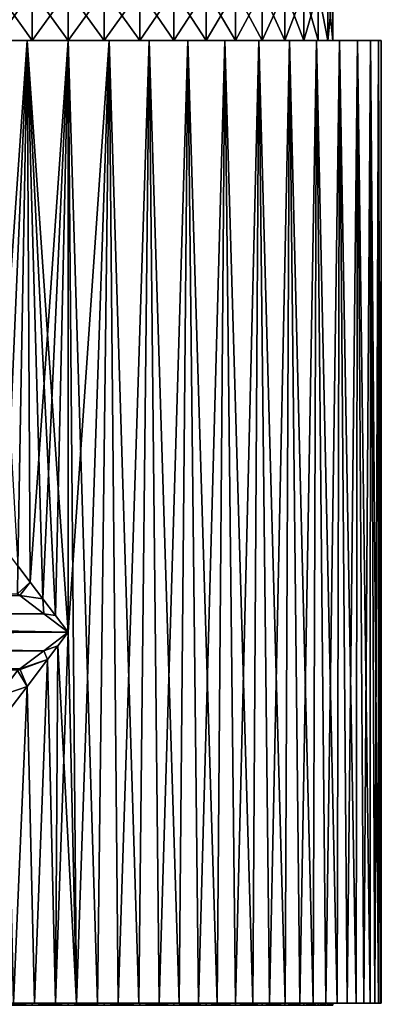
# Model space of a CAD drawing. Header units: metres. Extents: x -109 to 109, y -108 to 40.
# Tile 212 of 230: x 74 to 92, y -60 to -10. Entities that reach past the tile are written whole.
import ezdxf

# ---------------------------------------------------------------- set-up
doc = ezdxf.new("R2010")
doc.units = ezdxf.units.M
doc.layers.add('solid_K_24_42_17_000C74_XXXX', color=7, linetype='CONTINUOUS')

msp = doc.modelspace()

# ---------------------------------------------------------------- linework, layer by layer
at = {"layer": 'solid_K_24_42_17_000C74_XXXX'}
for points in [[(74.699921, -9, -13.096872), (72.933914, -11.5, -12.729938), (72.933281, -9, -12.729761)], [(72.933281, -9, 12.729761), (72.933914, -11.5, 12.729938), (74.699593, -11.5, 13.09683)], [(72.933281, -9, 12.729761), (74.699593, -11.5, 13.09683), (74.699921, -9, 13.096872)], [(74.699921, -9, -13.096872), (74.699593, -11.5, -13.09683), (72.933914, -11.5, -12.729938)], [(76.5, -9, -13.22), (76.5, -11.5, -13.22), (74.699593, -11.5, -13.09683)], [(76.5, -9, -13.22), (74.699593, -11.5, -13.09683), (74.699921, -9, -13.096872)], [(74.699921, -9, 13.096872), (74.699593, -11.5, 13.09683), (76.5, -11.5, 13.22)], [(74.699921, -9, 13.096872), (76.5, -11.5, 13.22), (76.5, -9, 13.22)], [(78.300079, -9, -13.096872), (78.300407, -11.5, -13.09683), (76.5, -11.5, -13.22)], [(78.300079, -9, -13.096872), (76.5, -11.5, -13.22), (76.5, -9, -13.22)], [(76.5, -9, 13.22), (76.5, -11.5, 13.22), (78.300407, -11.5, 13.09683)], [(78.300079, -9, 13.096872), (76.5, -9, 13.22), (78.300407, -11.5, 13.09683)], [(78.300079, -9, 13.096872), (78.300407, -11.5, 13.09683), (80.066086, -11.5, 12.729938)], [(78.300079, -9, 13.096872), (80.066086, -11.5, 12.729938), (80.066719, -9, 12.729761)], [(80.066719, -9, -12.729761), (78.300407, -11.5, -13.09683), (78.300079, -9, -13.096872)], [(80.066719, -9, -12.729761), (80.066086, -11.5, -12.729938), (78.300407, -11.5, -13.09683)], [(80.066719, -9, 12.729761), (80.066086, -11.5, 12.729938), (81.767311, -11.5, 12.125344)], [(81.766907, -9, -12.125513), (81.767311, -11.5, -12.125344), (80.066086, -11.5, -12.729938)], [(81.766907, -9, -12.125513), (80.066086, -11.5, -12.729938), (80.066719, -9, -12.729761)], [(80.066719, -9, 12.729761), (81.767311, -11.5, 12.125344), (81.766907, -9, 12.125513)], [(81.766907, -9, 12.125513), (81.767311, -11.5, 12.125344), (83.368645, -11.5, 11.29557)], [(81.766907, -9, 12.125513), (83.368645, -11.5, 11.29557), (83.368881, -9, 11.295434)], [(83.368881, -9, -11.295434), (81.767311, -11.5, -12.125344), (81.766907, -9, -12.125513)], [(83.368881, -9, -11.295434), (83.368645, -11.5, -11.29557), (81.767311, -11.5, -12.125344)], [(83.368881, -9, 11.295434), (83.368645, -11.5, 11.29557), (84.842911, -11.5, 10.254964)], [(84.842949, -9, -10.254927), (84.842911, -11.5, -10.254964), (83.368645, -11.5, -11.29557)], [(84.842949, -9, -10.254927), (83.368645, -11.5, -11.29557), (83.368881, -9, -11.295434)], [(83.368881, -9, 11.295434), (84.842911, -11.5, 10.254964), (84.842949, -9, 10.254927)], [(84.842949, -9, 10.254927), (84.842911, -11.5, 10.254964), (86.161858, -11.5, 9.023121)], [(86.161659, -9, -9.023338), (86.161858, -11.5, -9.023121), (84.842911, -11.5, -10.254964)], [(86.161659, -9, -9.023338), (84.842911, -11.5, -10.254964), (84.842949, -9, -10.254927)], [(84.842949, -9, 10.254927), (86.161858, -11.5, 9.023121), (86.161659, -9, 9.023338)], [(86.161659, -9, 9.023338), (86.161858, -11.5, 9.023121), (87.29998, -11.5, 7.624206)], [(86.161659, -9, 9.023338), (87.29998, -11.5, 7.624206), (87.300369, -9, 7.623676)], [(87.300369, -9, -7.623676), (86.161858, -11.5, -9.023121), (86.161659, -9, -9.023338)], [(87.300369, -9, -7.623676), (87.29998, -11.5, -7.624206), (86.161858, -11.5, -9.023121)], [(87.300369, -9, 7.623676), (87.29998, -11.5, 7.624206), (88.237999, -11.5, 6.081784)], [(88.237831, -9, -6.082088), (88.237999, -11.5, -6.081784), (87.29998, -11.5, -7.624206)], [(88.237831, -9, -6.082088), (87.29998, -11.5, -7.624206), (87.300369, -9, -7.623676)], [(87.300369, -9, 7.623676), (88.237999, -11.5, 6.081784), (88.237831, -9, 6.082088)], [(88.237831, -9, 6.082088), (88.237999, -11.5, 6.081784), (88.956635, -11.5, 4.427215)], [(88.237831, -9, 6.082088), (88.956635, -11.5, 4.427215), (88.956673, -9, 4.427139)], [(88.956673, -9, -4.427139), (88.237999, -11.5, -6.081784), (88.237831, -9, -6.082088)], [(88.956673, -9, -4.427139), (88.956635, -11.5, -4.427215), (88.237999, -11.5, -6.081784)], [(88.956673, -9, 4.427139), (88.956635, -11.5, 4.427215), (89.443459, -11.5, 2.68987)], [(88.956673, -9, -4.427139), (89.443459, -11.5, -2.68987), (88.956635, -11.5, -4.427215)], [(88.956673, -9, 4.427139), (89.443459, -11.5, 2.68987), (89.443497, -9, 2.689663)], [(89.443497, -9, -2.689663), (89.443459, -11.5, -2.68987), (88.956673, -9, -4.427139)], [(89.443497, -9, 2.689663), (89.443459, -11.5, 2.68987), (89.689201, -11.5, 0.901709)], [(89.689186, -9, -0.902124), (89.689201, -11.5, -0.901709), (89.443459, -11.5, -2.68987)], [(89.689186, -9, -0.902124), (89.443459, -11.5, -2.68987), (89.443497, -9, -2.689663)], [(89.443497, -9, 2.689663), (89.689201, -11.5, 0.901709), (89.689186, -9, 0.902124)], [(89.689186, -9, 0.902124), (89.689201, -11.5, 0.901709), (89.689201, -11.5, -0.901709)], [(89.689186, -9, 0.902124), (89.689201, -11.5, -0.901709), (89.689186, -9, -0.902124)], [(74.699593, -11.5, -13.09683), (68.699646, -11.5, -13.509774), (67.00351, -11.5, -12.37645)], [(72.933914, -11.5, -12.729938), (74.699593, -11.5, -13.09683), (67.00351, -11.5, -12.37645)], [(84.300354, -11.5, 13.509774), (68.699646, -11.5, 13.509774), (70.530182, -11.5, 14.412549)], [(76.5, -11.5, 13.22), (68.699646, -11.5, 13.509774), (84.300354, -11.5, 13.509774)], [(74.699593, -11.5, 13.09683), (72.933914, -11.5, 12.729938), (68.699646, -11.5, 13.509774)], [(76.5, -11.5, 13.22), (74.699593, -11.5, 13.09683), (68.699646, -11.5, 13.509774)], [(68.699646, -11.5, -13.509774), (84.300354, -11.5, -13.509774), (82.469818, -11.5, -14.412549)], [(76.5, -11.5, -13.22), (84.300354, -11.5, -13.509774), (68.699646, -11.5, -13.509774)], [(68.699646, -11.5, -13.509774), (82.469818, -11.5, -14.412549), (70.530182, -11.5, -14.412549)], [(74.699593, -11.5, -13.09683), (76.5, -11.5, -13.22), (68.699646, -11.5, -13.509774)], [(82.469818, -11.5, 14.412549), (70.530182, -11.5, 14.412549), (72.462692, -11.5, 15.068502)], [(84.300354, -11.5, 13.509774), (70.530182, -11.5, 14.412549), (82.469818, -11.5, 14.412549)], [(70.530182, -11.5, -14.412549), (82.469818, -11.5, -14.412549), (80.537308, -11.5, -15.068502)], [(70.530182, -11.5, -14.412549), (80.537308, -11.5, -15.068502), (72.462692, -11.5, -15.068502)], [(74.463448, -11.5, 15.466479), (72.462692, -11.5, 15.068502), (73.986275, -37.680588, 15.396142)], [(80.537308, -11.5, 15.068502), (72.462692, -11.5, 15.068502), (74.463448, -11.5, 15.466479)], [(82.469818, -11.5, 14.412549), (72.462692, -11.5, 15.068502), (80.537308, -11.5, 15.068502)], [(72.462692, -11.5, -15.068502), (80.537308, -11.5, -15.068502), (78.536552, -11.5, -15.466479)], [(72.462692, -11.5, -15.068502), (78.536552, -11.5, -15.466479), (74.463448, -11.5, -15.466479)], [(72.730095, -36.021721, -15.137629), (72.462692, -11.5, -15.068502), (74.463448, -11.5, -15.466479)], [(73.359047, -36.852261, -15.280524), (72.730095, -36.021721, -15.137629), (74.463448, -11.5, -15.466479)], [(73.985039, -37.678955, -15.39594), (73.359047, -36.852261, -15.280524), (74.463448, -11.5, -15.466479)], [(74.612206, -38.507145, -15.485355), (73.985039, -37.678955, -15.39594), (74.463448, -11.5, -15.466479)], [(74.463448, -11.5, 15.466479), (73.986275, -37.680588, 15.396142), (74.613136, -38.508377, 15.485469)], [(74.463448, -11.5, 15.466479), (75.869881, -40.16774, 15.587269), (76.5, -41, 15.6)], [(76.5, -11.5, 15.60001), (74.463448, -11.5, 15.466479), (76.5, -41, 15.6)], [(74.463448, -11.5, 15.466479), (75.240906, -39.337292, 15.549106), (75.869881, -40.16774, 15.587269)], [(74.463448, -11.5, 15.466479), (74.613136, -38.508377, 15.485469), (75.240906, -39.337292, 15.549106)], [(78.536552, -11.5, 15.466479), (74.463448, -11.5, 15.466479), (76.5, -11.5, 15.60001)], [(80.537308, -11.5, 15.068502), (74.463448, -11.5, 15.466479), (78.536552, -11.5, 15.466479)], [(74.463448, -11.5, -15.466479), (78.536552, -11.5, -15.466479), (76.5, -11.5, -15.60001)], [(74.612206, -38.507145, -15.485355), (74.463448, -11.5, -15.466479), (76.5, -11.5, -15.60001)], [(75.24028, -39.33646, -15.549055), (74.612206, -38.507145, -15.485355), (76.5, -11.5, -15.60001)], [(75.86956, -40.167316, -15.587255), (75.24028, -39.33646, -15.549055), (76.5, -11.5, -15.60001)], [(75.86956, -40.167316, -15.587255), (76.5, -11.5, -15.60001), (76.5, -41, -15.6)], [(76.910103, -59.5, 15.594608), (76.5, -11.5, 15.60001), (76.5, -41, 15.6)], [(76.5, -11.5, -15.60001), (78.536552, -11.5, -15.466479), (76.5, -41, -15.6)], [(76.910126, -59.5, -15.594607), (76.5, -41, -15.6), (78.536552, -11.5, -15.466479)], [(77.955193, -59.5, 15.531982), (78.536552, -11.5, 15.466479), (76.5, -11.5, 15.60001)], [(76.910103, -59.5, 15.594608), (77.955193, -59.5, 15.531982), (76.5, -11.5, 15.60001)], [(78.300407, -11.5, 13.09683), (76.5, -11.5, 13.22), (84.300354, -11.5, 13.509774)], [(78.300407, -11.5, -13.09683), (84.300354, -11.5, -13.509774), (76.5, -11.5, -13.22)], [(77.955215, -59.5, -15.531981), (76.910126, -59.5, -15.594607), (78.536552, -11.5, -15.466479)], [(77.955193, -59.5, 15.531982), (78.994789, -59.5, 15.39922), (78.536552, -11.5, 15.466479)], [(78.994812, -59.5, -15.399216), (77.955215, -59.5, -15.531981), (78.536552, -11.5, -15.466479)], [(78.300407, -11.5, 13.09683), (84.300354, -11.5, 13.509774), (85.99649, -11.5, 12.37645)], [(80.066086, -11.5, 12.729938), (78.300407, -11.5, 13.09683), (85.99649, -11.5, 12.37645)], [(78.300407, -11.5, -13.09683), (80.066086, -11.5, -12.729938), (84.300354, -11.5, -13.509774)], [(80.022141, -59.5, 15.197188), (80.537308, -11.5, 15.068502), (78.536552, -11.5, 15.466479)], [(78.994789, -59.5, 15.39922), (80.022141, -59.5, 15.197188), (78.536552, -11.5, 15.466479)], [(78.994812, -59.5, -15.399216), (78.536552, -11.5, -15.466479), (80.537308, -11.5, -15.068502)], [(80.022163, -59.5, -15.197184), (78.994812, -59.5, -15.399216), (80.537308, -11.5, -15.068502)], [(80.022141, -59.5, 15.197188), (81.033623, -59.5, 14.926693), (80.537308, -11.5, 15.068502)], [(81.033646, -59.5, -14.926687), (80.022163, -59.5, -15.197184), (80.537308, -11.5, -15.068502)], [(81.767311, -11.5, 12.125344), (80.066086, -11.5, 12.729938), (85.99649, -11.5, 12.37645)], [(80.066086, -11.5, -12.729938), (85.99649, -11.5, -12.37645), (84.300354, -11.5, -13.509774)], [(80.066086, -11.5, -12.729938), (81.767311, -11.5, -12.125344), (85.99649, -11.5, -12.37645)], [(82.025635, -59.5, 14.588605), (82.469818, -11.5, 14.412549), (80.537308, -11.5, 15.068502)], [(81.033623, -59.5, 14.926693), (82.025635, -59.5, 14.588605), (80.537308, -11.5, 15.068502)], [(81.033646, -59.5, -14.926687), (80.537308, -11.5, -15.068502), (82.469818, -11.5, -14.412549)], [(82.025658, -59.5, -14.588598), (81.033646, -59.5, -14.926687), (82.469818, -11.5, -14.412549)], [(81.767311, -11.5, 12.125344), (85.99649, -11.5, 12.37645), (87.530815, -11.5, 11.030925)], [(83.368645, -11.5, 11.29557), (81.767311, -11.5, 12.125344), (87.530815, -11.5, 11.030925)], [(81.767311, -11.5, -12.125344), (83.368645, -11.5, -11.29557), (85.99649, -11.5, -12.37645)], [(82.025635, -59.5, 14.588605), (82.99173, -59.5, 14.185114), (82.469818, -11.5, 14.412549)], [(82.991745, -59.5, -14.185107), (82.025658, -59.5, -14.588598), (82.469818, -11.5, -14.412549)], [(83.928772, -59.5, 13.717618), (84.300354, -11.5, 13.509774), (82.469818, -11.5, 14.412549)], [(82.99173, -59.5, 14.185114), (83.928772, -59.5, 13.717618), (82.469818, -11.5, 14.412549)], [(82.991745, -59.5, -14.185107), (82.469818, -11.5, -14.412549), (84.300354, -11.5, -13.509774)], [(83.928787, -59.5, -13.71761), (82.991745, -59.5, -14.185107), (84.300354, -11.5, -13.509774)], [(84.842911, -11.5, 10.254964), (83.368645, -11.5, 11.29557), (87.530815, -11.5, 11.030925)], [(83.368645, -11.5, -11.29557), (87.530815, -11.5, -11.030925), (85.99649, -11.5, -12.37645)], [(83.368645, -11.5, -11.29557), (84.842911, -11.5, -10.254964), (87.530815, -11.5, -11.030925)], [(83.928772, -59.5, 13.717618), (84.833008, -59.5, 13.187912), (84.300354, -11.5, 13.509774)], [(84.833023, -59.5, -13.187903), (83.928787, -59.5, -13.71761), (84.300354, -11.5, -13.509774)], [(85.698799, -59.5, 12.59929), (85.99649, -11.5, 12.37645), (84.300354, -11.5, 13.509774)], [(84.833008, -59.5, 13.187912), (85.698799, -59.5, 12.59929), (84.300354, -11.5, 13.509774)], [(84.833023, -59.5, -13.187903), (84.300354, -11.5, -13.509774), (85.99649, -11.5, -12.37645)], [(85.698807, -59.5, -12.599281), (84.833023, -59.5, -13.187903), (85.99649, -11.5, -12.37645)], [(84.842911, -11.5, 10.254964), (87.530815, -11.5, 11.030925), (88.876579, -11.5, 9.496309)], [(86.161858, -11.5, 9.023121), (84.842911, -11.5, 10.254964), (88.876579, -11.5, 9.496309)], [(84.842911, -11.5, -10.254964), (88.876579, -11.5, -9.496309), (87.530815, -11.5, -11.030925)], [(84.842911, -11.5, -10.254964), (86.161858, -11.5, -9.023121), (88.876579, -11.5, -9.496309)], [(85.698799, -59.5, 12.59929), (86.523499, -59.5, 11.953615), (85.99649, -11.5, 12.37645)], [(86.523514, -59.5, -11.953607), (85.698807, -59.5, -12.599281), (85.99649, -11.5, -12.37645)], [(87.303345, -59.5, 11.253789), (87.530815, -11.5, 11.030925), (85.99649, -11.5, 12.37645)], [(86.523499, -59.5, 11.953615), (87.303345, -59.5, 11.253789), (85.99649, -11.5, 12.37645)], [(86.523514, -59.5, -11.953607), (85.99649, -11.5, -12.37645), (87.530815, -11.5, -11.030925)], [(86.161858, -11.5, 9.023121), (88.876579, -11.5, 9.496309), (90.009872, -11.5, 7.800213)], [(87.29998, -11.5, 7.624206), (86.161858, -11.5, 9.023121), (90.009872, -11.5, 7.800213)], [(86.161858, -11.5, -9.023121), (90.009872, -11.5, -7.800213), (88.876579, -11.5, -9.496309)], [(86.161858, -11.5, -9.023121), (87.29998, -11.5, -7.624206), (90.009872, -11.5, -7.800213)], [(87.303352, -59.5, -11.25378), (86.523514, -59.5, -11.953607), (87.530815, -11.5, -11.030925)], [(87.29998, -11.5, 7.624206), (90.009872, -11.5, 7.800213), (90.912498, -11.5, 5.969916)], [(88.237999, -11.5, 6.081784), (87.29998, -11.5, 7.624206), (90.912498, -11.5, 5.969916)], [(87.29998, -11.5, -7.624206), (88.237999, -11.5, -6.081784), (90.009872, -11.5, -7.800213)], [(87.303345, -59.5, 11.253789), (88.033829, -59.5, 10.503844), (87.530815, -11.5, 11.030925)], [(88.033836, -59.5, -10.503836), (87.303352, -59.5, -11.25378), (87.530815, -11.5, -11.030925)], [(88.712791, -59.5, 9.706033), (88.876579, -11.5, 9.496309), (87.530815, -11.5, 11.030925)], [(88.033829, -59.5, 10.503844), (88.712791, -59.5, 9.706033), (87.530815, -11.5, 11.030925)], [(88.033836, -59.5, -10.503836), (87.530815, -11.5, -11.030925), (88.876579, -11.5, -9.496309)], [(88.712799, -59.5, -9.706025), (88.033836, -59.5, -10.503836), (88.876579, -11.5, -9.496309)], [(88.956635, -11.5, 4.427215), (88.237999, -11.5, 6.081784), (90.912498, -11.5, 5.969916)], [(88.237999, -11.5, -6.081784), (90.912498, -11.5, -5.969916), (90.009872, -11.5, -7.800213)], [(88.237999, -11.5, -6.081784), (88.956635, -11.5, -4.427215), (90.912498, -11.5, -5.969916)], [(88.712791, -59.5, 9.706033), (89.336708, -59.5, 8.864475), (88.876579, -11.5, 9.496309)], [(89.336716, -59.5, -8.864468), (88.712799, -59.5, -9.706025), (88.876579, -11.5, -9.496309)], [(89.902359, -59.5, 7.98353), (90.009872, -11.5, 7.800213), (88.876579, -11.5, 9.496309)], [(89.336708, -59.5, 8.864475), (89.902359, -59.5, 7.98353), (88.876579, -11.5, 9.496309)], [(89.336716, -59.5, -8.864468), (88.876579, -11.5, -9.496309), (90.009872, -11.5, -7.800213)], [(88.956635, -11.5, 4.427215), (90.912498, -11.5, 5.969916), (91.56855, -11.5, 4.03716)], [(89.443459, -11.5, 2.68987), (88.956635, -11.5, 4.427215), (91.56855, -11.5, 4.03716)], [(88.956635, -11.5, -4.427215), (91.56855, -11.5, -4.03716), (90.912498, -11.5, -5.969916)], [(88.956635, -11.5, -4.427215), (89.443459, -11.5, -2.68987), (91.56855, -11.5, -4.03716)], [(89.902367, -59.5, -7.983522), (89.336716, -59.5, -8.864468), (90.009872, -11.5, -7.800213)], [(89.443459, -11.5, 2.68987), (91.56855, -11.5, 4.03716), (91.966499, -11.5, 2.036532)], [(89.689201, -11.5, 0.901709), (89.443459, -11.5, 2.68987), (91.966499, -11.5, 2.036532)], [(89.443459, -11.5, -2.68987), (91.966499, -11.5, -2.036532), (91.56855, -11.5, -4.03716)], [(89.443459, -11.5, -2.68987), (89.689201, -11.5, -0.901709), (91.966499, -11.5, -2.036532)], [(89.689201, -11.5, 0.901709), (91.966499, -11.5, 2.036532), (92.099998, -11.5)], [(89.689201, -11.5, -0.901709), (92.099998, -11.5), (91.966499, -11.5, -2.036532)], [(89.689201, -11.5, -0.901709), (89.689201, -11.5, 0.901709), (92.099998, -11.5)], [(89.902359, -59.5, 7.98353), (90.408043, -59.5, 7.065816), (90.009872, -11.5, 7.800213)], [(90.408051, -59.5, -7.065809), (89.902367, -59.5, -7.983522), (90.009872, -11.5, -7.800213)], [(90.850845, -59.5, 6.116629), (90.912498, -11.5, 5.969916), (90.009872, -11.5, 7.800213)], [(90.408043, -59.5, 7.065816), (90.850845, -59.5, 6.116629), (90.009872, -11.5, 7.800213)], [(90.408051, -59.5, -7.065809), (90.009872, -11.5, -7.800213), (90.912498, -11.5, -5.969916)], [(90.850853, -59.5, -6.116623), (90.408051, -59.5, -7.065809), (90.912498, -11.5, -5.969916)], [(90.850845, -59.5, 6.116629), (91.228798, -59.5, 5.140298), (90.912498, -11.5, 5.969916)], [(91.228798, -59.5, -5.140294), (90.850853, -59.5, -6.116623), (90.912498, -11.5, -5.969916)], [(91.540665, -59.5, 4.139812), (91.56855, -11.5, 4.03716), (90.912498, -11.5, 5.969916)], [(91.228798, -59.5, 5.140298), (91.540665, -59.5, 4.139812), (90.912498, -11.5, 5.969916)], [(91.228798, -59.5, -5.140294), (90.912498, -11.5, -5.969916), (91.56855, -11.5, -4.03716)], [(91.540665, -59.5, -4.139807), (91.228798, -59.5, -5.140294), (91.56855, -11.5, -4.03716)], [(91.540665, -59.5, 4.139812), (91.784531, -59.5, 3.121414), (91.56855, -11.5, 4.03716)], [(91.784531, -59.5, -3.121411), (91.540665, -59.5, -4.139807), (91.56855, -11.5, -4.03716)], [(91.95948, -59.5, 2.089169), (91.966499, -11.5, 2.036532), (91.56855, -11.5, 4.03716)], [(91.784531, -59.5, 3.121414), (91.95948, -59.5, 2.089169), (91.56855, -11.5, 4.03716)], [(91.784531, -59.5, -3.121411), (91.56855, -11.5, -4.03716), (91.966499, -11.5, -2.036532)], [(91.95948, -59.5, -2.089167), (91.784531, -59.5, -3.121411), (91.966499, -11.5, -2.036532)], [(91.95948, -59.5, 2.089169), (92.064865, -59.5, 1.046438), (91.966499, -11.5, 2.036532)], [(92.064865, -59.5, -1.046437), (91.95948, -59.5, -2.089167), (91.966499, -11.5, -2.036532)], [(92.099998, -59.5), (92.099998, -11.5), (91.966499, -11.5, 2.036532)], [(92.064865, -59.5, 1.046438), (92.099998, -59.5), (91.966499, -11.5, 2.036532)], [(92.064865, -59.5, -1.046437), (91.966499, -11.5, -2.036532), (92.099998, -11.5)], [(92.064865, -59.5, -1.046437), (92.099998, -11.5), (92.099998, -59.5)], [(73.986275, -37.680588, 15.396142), (73.978226, -39.09034, 15.482674), (74.613136, -38.508377, 15.485469)], [(74.612206, -38.507145, -15.485355), (73.978271, -39.090374, -15.482678), (73.985039, -37.678955, -15.39594)], [(74.087051, -39.172718, -15.492612), (15.48271, -39.759857, -15.550629), (15.291994, -38.517078, -15.401139)], [(73.978271, -39.090374, -15.482678), (74.087051, -39.172718, -15.492612), (15.291994, -38.517078, -15.401139)], [(74.613136, -38.508377, 15.485469), (73.978226, -39.09034, 15.482674), (74.086754, -39.172485, 15.492585)], [(74.612206, -38.507145, -15.485355), (74.087051, -39.172718, -15.492612), (73.978271, -39.090374, -15.482678)], [(74.613136, -38.508377, 15.485469), (74.086754, -39.172485, 15.492585), (75.240906, -39.337292, 15.549106)], [(75.24028, -39.33646, -15.549055), (74.087051, -39.172718, -15.492612), (74.612206, -38.507145, -15.485355)], [(-75.287918, -40.082531, 15.572997), (75.287918, -40.082531, 15.572997), (74.086754, -39.172485, 15.492585)], [(-74.086754, -39.172489, 15.492585), (-75.287918, -40.082531, 15.572997), (74.086754, -39.172485, 15.492585)], [(-74.086754, -39.172489, 15.492585), (74.086754, -39.172485, 15.492585), (73.978226, -39.09034, 15.482674)], [(74.087051, -39.172718, -15.492612), (75.288063, -40.082642, -15.573004), (15.48271, -39.759857, -15.550629)], [(75.240906, -39.337292, 15.549106), (74.086754, -39.172485, 15.492585), (75.287918, -40.082531, 15.572997)], [(75.24028, -39.33646, -15.549055), (75.288063, -40.082642, -15.573004), (74.087051, -39.172718, -15.492612)], [(15.48271, -39.759857, -15.550629), (76.5, -41, -15.6), (15.545517, -41, -15.6)], [(75.288063, -40.082642, -15.573004), (76.5, -41, -15.6), (15.48271, -39.759857, -15.550629)], [(75.86956, -40.167316, -15.587255), (75.288063, -40.082642, -15.573004), (75.24028, -39.33646, -15.549055)], [(75.240906, -39.337292, 15.549106), (75.287918, -40.082531, 15.572997), (75.869881, -40.16774, 15.587269)], [(75.287918, -40.082531, 15.572997), (-76.5, -41, 15.6), (76.5, -41, 15.6)], [(-75.287918, -40.082531, 15.572997), (-76.5, -41, 15.6), (75.287918, -40.082531, 15.572997)], [(75.869881, -40.16774, 15.587269), (75.287918, -40.082531, 15.572997), (76.5, -41, 15.6)], [(75.86956, -40.167316, -15.587255), (76.5, -41, -15.6), (75.288063, -40.082642, -15.573004)], [(76.5, -41, 15.6), (-76.5, -41, 15.6), (-75.28791, -41.917477, 15.572997)], [(75.28791, -41.917473, 15.572997), (76.5, -41, 15.6), (-75.28791, -41.917477, 15.572997)], [(75.288071, -41.917355, -15.573004), (15.482705, -42.240196, -15.550624), (15.545517, -41, -15.6)], [(76.5, -41, -15.6), (75.288071, -41.917355, -15.573004), (15.545517, -41, -15.6)], [(75.985077, -41.680729, 15.591499), (76.5, -41, 15.6), (75.28791, -41.917473, 15.572997)], [(75.985077, -41.680733, -15.591499), (75.288071, -41.917355, -15.573004), (76.5, -41, -15.6)], [(75.862968, -59.5, -15.586978), (75.985077, -41.680733, -15.591499), (76.5, -41, -15.6)], [(76.910126, -59.5, -15.594607), (75.862968, -59.5, -15.586978), (76.5, -41, -15.6)], [(76.910103, -59.5, 15.594608), (76.5, -41, 15.6), (75.985077, -41.680729, 15.591499)], [(75.985077, -41.680729, 15.591499), (75.28791, -41.917473, 15.572997), (75.472038, -42.357876, 15.566094)], [(75.472038, -42.357876, -15.566094), (75.288071, -41.917355, -15.573004), (75.985077, -41.680733, -15.591499)], [(75.862946, -59.5, 15.586977), (75.985077, -41.680729, 15.591499), (75.472038, -42.357876, 15.566094)], [(75.862968, -59.5, -15.586978), (75.472038, -42.357876, -15.566094), (75.985077, -41.680733, -15.591499)], [(75.862946, -59.5, 15.586977), (76.910103, -59.5, 15.594608), (75.985077, -41.680729, 15.591499)], [(75.28791, -41.917473, 15.572997), (-75.28791, -41.917477, 15.572997), (-74.086739, -42.827526, 15.492584)], [(74.086739, -42.827522, 15.492584), (75.28791, -41.917473, 15.572997), (-74.086739, -42.827526, 15.492584)], [(75.288071, -41.917355, -15.573004), (74.087059, -42.827274, -15.492613), (15.482705, -42.240196, -15.550624)], [(75.472038, -42.357876, 15.566094), (75.28791, -41.917473, 15.572997), (74.086739, -42.827522, 15.492584)], [(75.472038, -42.357876, -15.566094), (74.087059, -42.827274, -15.492613), (75.288071, -41.917355, -15.573004)], [(74.087059, -42.827274, -15.492613), (73.978653, -42.909336, -15.482715), (15.482705, -42.240196, -15.550624)], [(75.472038, -42.357876, 15.566094), (74.086739, -42.827522, 15.492584), (73.978653, -42.90934, 15.482714)], [(75.472038, -42.357876, 15.566094), (73.978653, -42.90934, 15.482714), (74.453407, -43.702633, 15.465169)], [(74.453445, -43.702587, -15.465174), (74.087059, -42.827274, -15.492613), (75.472038, -42.357876, -15.566094)], [(74.817879, -59.5, 15.509047), (75.472038, -42.357876, 15.566094), (74.453407, -43.702633, 15.465169)], [(74.817902, -59.5, -15.509049), (74.453445, -43.702587, -15.465174), (75.472038, -42.357876, -15.566094)], [(74.817879, -59.5, 15.509047), (75.862946, -59.5, 15.586977), (75.472038, -42.357876, 15.566094)], [(75.862968, -59.5, -15.586978), (74.817902, -59.5, -15.509049), (75.472038, -42.357876, -15.566094)], [(73.001968, -44.201965, 15.291533), (74.453407, -43.702633, 15.465169), (73.978653, -42.90934, 15.482714)], [(73.001984, -44.201946, -15.291539), (73.978653, -42.909336, -15.482715), (74.453445, -43.702587, -15.465174)], [(74.453445, -43.702587, -15.465174), (73.978653, -42.909336, -15.482715), (74.087059, -42.827274, -15.492613)], [(73.001968, -44.201965, 15.291533), (73.450531, -45.026749, 15.299044), (74.453407, -43.702633, 15.465169)], [(73.001984, -44.201946, -15.291539), (74.453445, -43.702587, -15.465174), (73.450623, -45.02663, -15.299062)], [(73.781425, -59.5, 15.361293), (74.453407, -43.702633, 15.465169), (73.450531, -45.026749, 15.299044)], [(73.781448, -59.5, -15.361298), (73.450623, -45.02663, -15.299062), (74.453445, -43.702587, -15.465174)], [(73.781425, -59.5, 15.361293), (74.817879, -59.5, 15.509047), (74.453407, -43.702633, 15.465169)], [(74.817902, -59.5, -15.509049), (73.781448, -59.5, -15.361298), (74.453445, -43.702587, -15.465174)], [(72.933342, -59.599998, -12.729778), (72.933754, -59.5, -12.729893), (74.69957, -59.5, -13.096827)], [(74.699928, -59.599998, -13.096874), (72.933342, -59.599998, -12.729778), (74.69957, -59.5, -13.096827)], [(72.933342, -59.599998, 12.729778), (74.699928, -59.599998, 13.096874), (72.933754, -59.5, 12.729893)], [(74.69957, -59.5, 13.096827), (73.781425, -59.5, 15.361293), (72.933754, -59.5, 12.729893)], [(72.933754, -59.5, -12.729893), (73.781448, -59.5, -15.361298), (74.69957, -59.5, -13.096827)], [(74.699928, -59.599998, 13.096874), (74.69957, -59.5, 13.096827), (72.933754, -59.5, 12.729893)], [(74.69957, -59.5, 13.096827), (74.817879, -59.5, 15.509047), (73.781425, -59.5, 15.361293)], [(74.69957, -59.5, -13.096827), (73.781448, -59.5, -15.361298), (74.817902, -59.5, -15.509049)], [(74.69957, -59.5, 13.096827), (76.5, -59.5, 13.22), (74.817879, -59.5, 15.509047)], [(74.69957, -59.5, -13.096827), (74.817902, -59.5, -15.509049), (75.862968, -59.5, -15.586978)], [(74.69957, -59.5, -13.096827), (75.862968, -59.5, -15.586978), (76.5, -59.5, -13.22)], [(74.69957, -59.5, 13.096827), (76.5, -59.599998, 13.22), (76.5, -59.5, 13.22)], [(74.699928, -59.599998, 13.096874), (76.5, -59.599998, 13.22), (74.69957, -59.5, 13.096827)], [(74.699928, -59.599998, -13.096874), (74.69957, -59.5, -13.096827), (76.5, -59.5, -13.22)], [(74.699928, -59.599998, -13.096874), (76.5, -59.5, -13.22), (76.5, -59.599998, -13.22)], [(76.5, -59.5, 13.22), (75.862946, -59.5, 15.586977), (74.817879, -59.5, 15.509047)], [(76.5, -59.5, 13.22), (76.910103, -59.5, 15.594608), (75.862946, -59.5, 15.586977)], [(76.5, -59.5, -13.22), (75.862968, -59.5, -15.586978), (76.910126, -59.5, -15.594607)], [(78.30043, -59.5, 13.096827), (76.910103, -59.5, 15.594608), (76.5, -59.5, 13.22)], [(76.5, -59.5, -13.22), (76.910126, -59.5, -15.594607), (77.955215, -59.5, -15.531981)], [(76.5, -59.5, -13.22), (77.955215, -59.5, -15.531981), (78.30043, -59.5, -13.096827)], [(78.300072, -59.599998, 13.096874), (76.5, -59.5, 13.22), (76.5, -59.599998, 13.22)], [(78.300072, -59.599998, 13.096874), (78.30043, -59.5, 13.096827), (76.5, -59.5, 13.22)], [(76.5, -59.599998, -13.22), (76.5, -59.5, -13.22), (78.30043, -59.5, -13.096827)], [(78.300072, -59.599998, -13.096874), (76.5, -59.599998, -13.22), (78.30043, -59.5, -13.096827)], [(78.30043, -59.5, 13.096827), (77.955193, -59.5, 15.531982), (76.910103, -59.5, 15.594608)], [(78.30043, -59.5, 13.096827), (78.994789, -59.5, 15.39922), (77.955193, -59.5, 15.531982)], [(78.30043, -59.5, -13.096827), (77.955215, -59.5, -15.531981), (78.994812, -59.5, -15.399216)], [(78.300072, -59.599998, 13.096874), (80.066658, -59.599998, 12.729778), (78.30043, -59.5, 13.096827)], [(78.300072, -59.599998, -13.096874), (78.30043, -59.5, -13.096827), (80.066246, -59.5, -12.729893)], [(80.066658, -59.599998, -12.729778), (78.300072, -59.599998, -13.096874), (80.066246, -59.5, -12.729893)], [(80.066246, -59.5, 12.729893), (78.994789, -59.5, 15.39922), (78.30043, -59.5, 13.096827)], [(78.30043, -59.5, -13.096827), (78.994812, -59.5, -15.399216), (80.022163, -59.5, -15.197184)], [(78.30043, -59.5, -13.096827), (80.022163, -59.5, -15.197184), (80.066246, -59.5, -12.729893)], [(80.066658, -59.599998, 12.729778), (80.066246, -59.5, 12.729893), (78.30043, -59.5, 13.096827)], [(80.066246, -59.5, 12.729893), (80.022141, -59.5, 15.197188), (78.994789, -59.5, 15.39922)], [(80.066246, -59.5, 12.729893), (81.033623, -59.5, 14.926693), (80.022141, -59.5, 15.197188)], [(80.066246, -59.5, -12.729893), (80.022163, -59.5, -15.197184), (81.033646, -59.5, -14.926687)], [(81.767044, -59.5, 12.125457), (81.033623, -59.5, 14.926693), (80.066246, -59.5, 12.729893)], [(80.066246, -59.5, -12.729893), (81.033646, -59.5, -14.926687), (81.767044, -59.5, -12.125457)], [(81.76683, -59.599998, 12.125541), (81.767044, -59.5, 12.125457), (80.066246, -59.5, 12.729893)], [(80.066658, -59.599998, 12.729778), (81.76683, -59.599998, 12.125541), (80.066246, -59.5, 12.729893)], [(80.066658, -59.599998, -12.729778), (80.066246, -59.5, -12.729893), (81.767044, -59.5, -12.125457)], [(81.76683, -59.599998, -12.125541), (80.066658, -59.599998, -12.729778), (81.767044, -59.5, -12.125457)], [(81.767044, -59.5, 12.125457), (82.025635, -59.5, 14.588605), (81.033623, -59.5, 14.926693)], [(81.767044, -59.5, -12.125457), (81.033646, -59.5, -14.926687), (82.025658, -59.5, -14.588598)], [(81.76683, -59.599998, 12.125541), (83.368904, -59.599998, 11.295417), (81.767044, -59.5, 12.125457)], [(83.368904, -59.599998, -11.295417), (81.76683, -59.599998, -12.125541), (81.767044, -59.5, -12.125457)], [(83.369034, -59.5, 11.295341), (82.025635, -59.5, 14.588605), (81.767044, -59.5, 12.125457)], [(81.767044, -59.5, -12.125457), (82.025658, -59.5, -14.588598), (82.991745, -59.5, -14.185107)], [(81.767044, -59.5, -12.125457), (82.991745, -59.5, -14.185107), (83.369034, -59.5, -11.295341)], [(83.368904, -59.599998, 11.295417), (83.369034, -59.5, 11.295341), (81.767044, -59.5, 12.125457)], [(83.368904, -59.599998, -11.295417), (81.767044, -59.5, -12.125457), (83.369034, -59.5, -11.295341)], [(83.369034, -59.5, 11.295341), (82.99173, -59.5, 14.185114), (82.025635, -59.5, 14.588605)], [(83.369034, -59.5, 11.295341), (83.928772, -59.5, 13.717618), (82.99173, -59.5, 14.185114)], [(83.369034, -59.5, -11.295341), (82.991745, -59.5, -14.185107), (83.928787, -59.5, -13.71761)], [(83.368904, -59.599998, 11.295417), (84.84301, -59.599998, 10.254874), (83.369034, -59.5, 11.295341)], [(83.368904, -59.599998, -11.295417), (83.369034, -59.5, -11.295341), (84.842567, -59.5, -10.255229)], [(84.84301, -59.599998, -10.254874), (83.368904, -59.599998, -11.295417), (84.842567, -59.5, -10.255229)], [(84.842567, -59.5, 10.255229), (83.928772, -59.5, 13.717618), (83.369034, -59.5, 11.295341)], [(83.369034, -59.5, -11.295341), (83.928787, -59.5, -13.71761), (84.833023, -59.5, -13.187903)], [(83.369034, -59.5, -11.295341), (84.833023, -59.5, -13.187903), (84.842567, -59.5, -10.255229)], [(84.84301, -59.599998, 10.254874), (84.842567, -59.5, 10.255229), (83.369034, -59.5, 11.295341)], [(84.842567, -59.5, 10.255229), (84.833008, -59.5, 13.187912), (83.928772, -59.5, 13.717618)], [(84.842567, -59.5, 10.255229), (85.698799, -59.5, 12.59929), (84.833008, -59.5, 13.187912)], [(84.842567, -59.5, -10.255229), (84.833023, -59.5, -13.187903), (85.698807, -59.5, -12.599281)], [(86.161819, -59.5, 9.023186), (85.698799, -59.5, 12.59929), (84.842567, -59.5, 10.255229)], [(84.842567, -59.5, -10.255229), (85.698807, -59.5, -12.599281), (86.161819, -59.5, -9.023186)], [(86.16169, -59.599998, 9.02331), (86.161819, -59.5, 9.023186), (84.842567, -59.5, 10.255229)], [(84.84301, -59.599998, 10.254874), (86.16169, -59.599998, 9.02331), (84.842567, -59.5, 10.255229)], [(84.84301, -59.599998, -10.254874), (84.842567, -59.5, -10.255229), (86.161819, -59.5, -9.023186)], [(86.16169, -59.599998, -9.02331), (84.84301, -59.599998, -10.254874), (86.161819, -59.5, -9.023186)], [(86.161819, -59.5, 9.023186), (86.523499, -59.5, 11.953615), (85.698799, -59.5, 12.59929)], [(86.161819, -59.5, -9.023186), (85.698807, -59.5, -12.599281), (86.523514, -59.5, -11.953607)], [(86.16169, -59.599998, 9.02331), (87.300362, -59.599998, 7.623682), (86.161819, -59.5, 9.023186)], [(87.300362, -59.599998, -7.623682), (86.16169, -59.599998, -9.02331), (86.161819, -59.5, -9.023186)], [(87.300369, -59.5, 7.623651), (86.523499, -59.5, 11.953615), (86.161819, -59.5, 9.023186)], [(86.161819, -59.5, -9.023186), (86.523514, -59.5, -11.953607), (87.300369, -59.5, -7.623651)], [(87.300362, -59.599998, 7.623682), (87.300369, -59.5, 7.623651), (86.161819, -59.5, 9.023186)], [(87.300362, -59.599998, -7.623682), (86.161819, -59.5, -9.023186), (87.300369, -59.5, -7.623651)], [(87.300369, -59.5, 7.623651), (87.303345, -59.5, 11.253789), (86.523499, -59.5, 11.953615)], [(87.300369, -59.5, -7.623651), (86.523514, -59.5, -11.953607), (87.303352, -59.5, -11.25378)], [(87.300362, -59.599998, 7.623682), (88.237831, -59.599998, 6.082079), (87.300369, -59.5, 7.623651)], [(87.300362, -59.599998, -7.623682), (87.300369, -59.5, -7.623651), (88.237625, -59.5, -6.082458)], [(88.237831, -59.599998, -6.082079), (87.300362, -59.599998, -7.623682), (88.237625, -59.5, -6.082458)], [(88.237625, -59.5, 6.082458), (87.303345, -59.5, 11.253789), (87.300369, -59.5, 7.623651)], [(87.300369, -59.5, -7.623651), (87.303352, -59.5, -11.25378), (88.033836, -59.5, -10.503836)], [(87.300369, -59.5, -7.623651), (88.033836, -59.5, -10.503836), (88.237625, -59.5, -6.082458)], [(88.237831, -59.599998, 6.082079), (88.237625, -59.5, 6.082458), (87.300369, -59.5, 7.623651)], [(88.237625, -59.5, 6.082458), (88.033829, -59.5, 10.503844), (87.303345, -59.5, 11.253789)], [(88.237625, -59.5, 6.082458), (88.712791, -59.5, 9.706033), (88.033829, -59.5, 10.503844)], [(88.237625, -59.5, -6.082458), (88.033836, -59.5, -10.503836), (88.712799, -59.5, -9.706025)], [(88.956772, -59.5, 4.426906), (88.712791, -59.5, 9.706033), (88.237625, -59.5, 6.082458)], [(88.237625, -59.5, -6.082458), (88.712799, -59.5, -9.706025), (88.956772, -59.5, -4.426906)], [(88.956673, -59.599998, 4.427159), (88.956772, -59.5, 4.426906), (88.237625, -59.5, 6.082458)], [(88.237831, -59.599998, 6.082079), (88.956673, -59.599998, 4.427159), (88.237625, -59.5, 6.082458)], [(88.237831, -59.599998, -6.082079), (88.237625, -59.5, -6.082458), (88.956772, -59.5, -4.426906)], [(88.956673, -59.599998, -4.427159), (88.237831, -59.599998, -6.082079), (88.956772, -59.5, -4.426906)], [(88.956772, -59.5, 4.426906), (89.336708, -59.5, 8.864475), (88.712791, -59.5, 9.706033)], [(88.956772, -59.5, -4.426906), (88.712799, -59.5, -9.706025), (89.336716, -59.5, -8.864468)], [(88.956673, -59.599998, 4.427159), (89.443481, -59.599998, 2.689735), (88.956772, -59.5, 4.426906)], [(89.443481, -59.599998, -2.689735), (88.956673, -59.599998, -4.427159), (88.956772, -59.5, -4.426906)], [(89.443481, -59.5, 2.689663), (89.336708, -59.5, 8.864475), (88.956772, -59.5, 4.426906)], [(88.956772, -59.5, -4.426906), (89.336716, -59.5, -8.864468), (89.443481, -59.5, -2.689663)], [(89.443481, -59.599998, 2.689735), (89.443481, -59.5, 2.689663), (88.956772, -59.5, 4.426906)], [(89.443481, -59.599998, -2.689735), (88.956772, -59.5, -4.426906), (89.443481, -59.5, -2.689663)], [(89.689156, -59.5, 0.902474), (89.902359, -59.5, 7.98353), (89.336708, -59.5, 8.864475)], [(89.689156, -59.5, 0.902474), (89.336708, -59.5, 8.864475), (89.443481, -59.5, 2.689663)], [(89.443481, -59.5, -2.689663), (89.336716, -59.5, -8.864468), (89.902367, -59.5, -7.983522)], [(89.443481, -59.5, -2.689663), (89.902367, -59.5, -7.983522), (89.689156, -59.5, -0.902474)], [(89.689178, -59.599998, 0.902183), (89.689156, -59.5, 0.902474), (89.443481, -59.5, 2.689663)], [(89.443481, -59.599998, 2.689735), (89.689178, -59.599998, 0.902183), (89.443481, -59.5, 2.689663)], [(89.443481, -59.599998, -2.689735), (89.443481, -59.5, -2.689663), (89.689156, -59.5, -0.902474)], [(89.689178, -59.599998, -0.902183), (89.443481, -59.599998, -2.689735), (89.689156, -59.5, -0.902474)], [(89.689156, -59.5, 0.902474), (89.902367, -59.5, -7.983522), (89.902359, -59.5, 7.98353)], [(89.689156, -59.5, -0.902474), (89.902367, -59.5, -7.983522), (89.689156, -59.5, 0.902474)], [(89.689178, -59.599998, -0.902183), (89.689156, -59.5, -0.902474), (89.689156, -59.5, 0.902474)], [(89.689178, -59.599998, 0.902183), (89.689178, -59.599998, -0.902183), (89.689156, -59.5, 0.902474)], [(90.408051, -59.5, -7.065809), (90.408043, -59.5, 7.065816), (89.902359, -59.5, 7.98353)], [(90.408051, -59.5, -7.065809), (89.902359, -59.5, 7.98353), (89.902367, -59.5, -7.983522)], [(90.850853, -59.5, -6.116623), (90.850845, -59.5, 6.116629), (90.408043, -59.5, 7.065816)], [(90.850853, -59.5, -6.116623), (90.408043, -59.5, 7.065816), (90.408051, -59.5, -7.065809)], [(91.228798, -59.5, -5.140294), (91.228798, -59.5, 5.140298), (90.850845, -59.5, 6.116629)], [(91.228798, -59.5, -5.140294), (90.850845, -59.5, 6.116629), (90.850853, -59.5, -6.116623)], [(91.540665, -59.5, -4.139807), (91.540665, -59.5, 4.139812), (91.228798, -59.5, 5.140298)], [(91.540665, -59.5, -4.139807), (91.228798, -59.5, 5.140298), (91.228798, -59.5, -5.140294)], [(91.784531, -59.5, -3.121411), (91.784531, -59.5, 3.121414), (91.540665, -59.5, 4.139812)], [(91.784531, -59.5, -3.121411), (91.540665, -59.5, 4.139812), (91.540665, -59.5, -4.139807)], [(91.95948, -59.5, -2.089167), (91.95948, -59.5, 2.089169), (91.784531, -59.5, 3.121414)], [(91.95948, -59.5, -2.089167), (91.784531, -59.5, 3.121414), (91.784531, -59.5, -3.121411)], [(92.064865, -59.5, -1.046437), (92.064865, -59.5, 1.046438), (91.95948, -59.5, 2.089169)], [(92.064865, -59.5, -1.046437), (91.95948, -59.5, 2.089169), (91.95948, -59.5, -2.089167)], [(92.064865, -59.5, -1.046437), (92.099998, -59.5), (92.064865, -59.5, 1.046438)]]:
    msp.add_3dface(points, dxfattribs=at)

doc.saveas('drawing.dxf')
